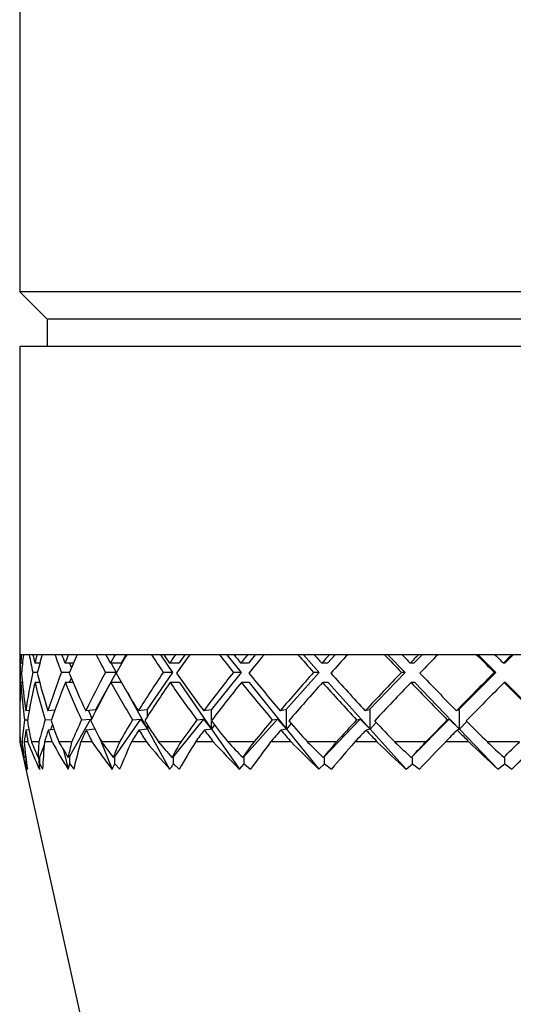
# Model space of a CAD drawing. Header units: inches. Extents: x 3 to 31.1, y 0.5 to 21.8.
# Tile 3 of 20: x 16 to 16.6, y 2.8 to 4. Entities that reach past the tile are written whole.
import ezdxf

# ---------------------------------------------------------------- set-up
doc = ezdxf.new("R2010")
doc.units = ezdxf.units.IN
doc.header["$MEASUREMENT"] = 0

msp = doc.modelspace()

# ---------------------------------------------------------------- linework, layer by layer
at = {"color": 7, "linetype": 'Continuous', "lineweight": 25}
for p, q in [((16.0125, 3.9898), (16.0125, 3.6549)), ((16.0125, 3.6549), (16.0437, 3.6237)), ((17.2625, 3.6549), (16.0125, 3.6549)), ((16.0437, 3.6237), (16.0437, 3.5924)), ((17.2312, 3.6237), (16.0437, 3.6237)), ((16.0125, 3.5924), (16.0125, 3.2393)), ((17.2625, 3.5924), (16.0125, 3.5924)), ((16.0125, 3.2393), (16.0125, 3.1915)), ((17.2625, 3.2393), (16.0125, 3.2393)), ((16.0125, 3.2393), (16.0125, 3.2393)), ((16.0143, 3.2393), (16.0131, 3.2393)), ((16.0232, 3.2393), (16.0165, 3.2393)), ((16.0321, 3.2393), (16.0275, 3.2393)), ((16.0526, 3.2393), (16.0382, 3.2393)), ((16.0682, 3.2393), (16.0605, 3.2393)), ((16.0998, 3.2393), (16.0781, 3.2393)), ((16.1217, 3.2393), (16.1109, 3.2393)), ((16.1341, 3.2393), (16.1287, 3.2296)), ((16.1633, 3.2393), (16.135, 3.2393)), ((16.1736, 3.2393), (16.1876, 3.219)), ((16.1908, 3.2393), (16.1774, 3.2393)), ((16.2016, 3.2393), (16.1949, 3.2296)), ((16.2412, 3.2393), (16.2072, 3.2393)), ((16.2496, 3.2393), (16.266, 3.219)), ((16.2735, 3.2393), (16.2579, 3.2393)), ((16.2823, 3.2393), (16.2745, 3.2296)), ((16.3312, 3.2393), (16.2925, 3.2393)), ((16.3375, 3.2393), (16.3557, 3.219)), ((16.3672, 3.2393), (16.3498, 3.2393)), ((16.3739, 3.2393), (16.3652, 3.2296)), ((16.4304, 3.2393), (16.3882, 3.2393)), ((16.4344, 3.2393), (16.4539, 3.219)), ((16.4692, 3.2393), (16.4506, 3.2393)), ((16.4734, 3.2393), (16.4641, 3.2296)), ((16.536, 3.2393), (16.4915, 3.2393)), ((16.5376, 3.2393), (16.5578, 3.219)), ((16.5763, 3.2393), (16.557, 3.2393)), ((16.5779, 3.2393), (16.5683, 3.2296)), ((16.0155, 3.2296), (16.0136, 3.2296)), ((16.0355, 3.2296), (16.0297, 3.2296)), ((16.0738, 3.2296), (16.0643, 3.2296)), ((16.0695, 3.2296), (16.0716, 3.2244)), ((16.1287, 3.2296), (16.1162, 3.2296)), ((16.117, 3.2296), (16.1229, 3.219)), ((16.1949, 3.2296), (16.184, 3.2296)), ((16.2745, 3.2296), (16.2656, 3.2296)), ((16.3652, 3.2296), (16.3585, 3.2296)), ((16.4641, 3.2296), (16.4599, 3.2296)), ((16.5683, 3.2296), (16.5666, 3.2296)), ((16.0145, 3.219), (16.0131, 3.219)), ((16.0327, 3.219), (16.0273, 3.219)), ((16.0693, 3.219), (16.0601, 3.219)), ((16.1229, 3.219), (16.0992, 3.1762)), ((16.1229, 3.219), (16.1105, 3.219)), ((16.1876, 3.219), (16.1581, 3.1762)), ((16.1876, 3.219), (16.1768, 3.219)), ((16.266, 3.219), (16.2316, 3.1762)), ((16.266, 3.219), (16.2572, 3.219)), ((16.3557, 3.219), (16.3174, 3.1762)), ((16.3557, 3.219), (16.3491, 3.219)), ((16.4539, 3.219), (16.4129, 3.1762)), ((16.4539, 3.219), (16.4497, 3.219)), ((16.5578, 3.219), (16.5153, 3.1762)), ((16.5578, 3.219), (16.5561, 3.219)), ((16.0154, 3.2075), (16.0137, 3.2075)), ((16.0353, 3.2075), (16.0299, 3.2075)), ((16.0734, 3.2075), (16.0646, 3.2075)), ((16.0712, 3.2126), (16.0692, 3.2075)), ((16.1288, 3.2075), (16.1167, 3.2075)), ((16.1955, 3.2075), (16.1847, 3.2075)), ((16.1955, 3.2075), (16.2323, 3.1541)), ((16.2753, 3.2075), (16.2664, 3.2075)), ((16.2753, 3.2075), (16.3182, 3.1541)), ((16.366, 3.2075), (16.3593, 3.2075)), ((16.366, 3.2075), (16.4138, 3.1541)), ((16.465, 3.2075), (16.4607, 3.2075)), ((16.465, 3.2075), (16.5162, 3.1541)), ((16.5692, 3.2075), (16.5675, 3.2075)), ((16.5692, 3.2075), (16.6222, 3.1541)), ((16.1362, 3.1948), (16.1588, 3.1541)), ((16.0232, 3.1755), (16.0193, 3.1751)), ((16.0527, 3.1759), (16.0447, 3.1751)), ((16.0519, 3.1758), (16.0522, 3.1745)), ((16.0992, 3.1762), (16.0882, 3.1751)), ((16.0912, 3.1754), (16.095, 3.166)), ((16.0997, 3.1754), (16.0992, 3.1762)), ((16.1581, 3.1762), (16.1483, 3.1751)), ((16.1588, 3.1753), (16.1581, 3.1762)), ((16.1588, 3.1686), (16.1588, 3.1753)), ((16.2316, 3.1762), (16.2233, 3.1751)), ((16.2323, 3.1753), (16.2316, 3.1762)), ((16.2323, 3.1641), (16.2323, 3.1753)), ((16.3174, 3.1762), (16.3108, 3.1751)), ((16.3182, 3.1753), (16.3174, 3.1762)), ((16.3182, 3.1541), (16.3182, 3.1753)), ((16.4129, 3.1762), (16.4083, 3.1751)), ((16.4138, 3.1753), (16.4129, 3.1762)), ((16.4138, 3.1541), (16.4138, 3.1753)), ((16.5153, 3.1762), (16.5128, 3.1751)), ((16.5162, 3.1753), (16.5153, 3.1762)), ((16.5162, 3.1541), (16.5162, 3.1753)), ((16.0125, 3.1685), (16.0125, 3.1587)), ((16.0178, 3.1645), (16.0213, 3.1648)), ((16.0414, 3.1645), (16.049, 3.1652)), ((16.0499, 3.1594), (16.0475, 3.1532)), ((16.0933, 3.1655), (16.0692, 3.122)), ((16.0832, 3.1645), (16.0933, 3.1655)), ((16.0933, 3.1655), (16.0941, 3.1642)), ((16.1507, 3.1655), (16.1207, 3.122)), ((16.1417, 3.1645), (16.1507, 3.1655)), ((16.1507, 3.1655), (16.1588, 3.1541)), ((16.223, 3.1655), (16.188, 3.122)), ((16.2153, 3.1645), (16.223, 3.1655)), ((16.223, 3.1655), (16.2323, 3.1541)), ((16.2323, 3.1541), (16.2323, 3.1632)), ((16.2356, 3.1588), (16.2323, 3.1541)), ((16.3078, 3.1655), (16.2688, 3.122)), ((16.3018, 3.1645), (16.3078, 3.1655)), ((16.3078, 3.1655), (16.3182, 3.1541)), ((16.3234, 3.1605), (16.3182, 3.1541)), ((16.4027, 3.1655), (16.3609, 3.122)), ((16.3984, 3.1645), (16.4027, 3.1655)), ((16.4027, 3.1655), (16.4138, 3.1541)), ((16.4208, 3.1618), (16.4138, 3.1541)), ((16.5046, 3.1655), (16.4614, 3.122)), ((16.5023, 3.1645), (16.5046, 3.1655)), ((16.5046, 3.1655), (16.5162, 3.1541)), ((16.5248, 3.1629), (16.5162, 3.1541)), ((16.0229, 3.1533), (16.0195, 3.153)), ((16.0519, 3.1536), (16.045, 3.153)), ((16.0986, 3.154), (16.0886, 3.153)), ((16.1588, 3.1541), (16.1488, 3.153)), ((16.1588, 3.1541), (16.1588, 3.1586)), ((16.1601, 3.1565), (16.1588, 3.1541)), ((16.1588, 3.1541), (16.1842, 3.108)), ((16.2323, 3.1541), (16.2239, 3.153)), ((16.2323, 3.1541), (16.2641, 3.108)), ((16.3182, 3.1541), (16.3116, 3.153)), ((16.3182, 3.1541), (16.3553, 3.108)), ((16.4138, 3.1541), (16.4092, 3.153)), ((16.4138, 3.1541), (16.4551, 3.108)), ((16.5162, 3.1541), (16.5137, 3.153)), ((16.5162, 3.1541), (16.5604, 3.108)), ((16.5762, 3.108), (16.6222, 3.1541)), ((16.015, 3.1393), (16.0128, 3.1393)), ((16.0129, 3.1376), (16.4049, 1.3693)), ((16.0217, 3.1393), (16.0176, 3.1393)), ((16.0343, 3.1393), (16.0257, 3.1393)), ((16.0496, 3.1393), (16.0408, 3.1393)), ((16.0719, 3.1393), (16.0571, 3.1393)), ((16.0953, 3.1393), (16.0822, 3.1393)), ((16.1037, 3.1441), (16.1182, 3.108)), ((16.1266, 3.1393), (16.1063, 3.1393)), ((16.1575, 3.1393), (16.1404, 3.1393)), ((16.1969, 3.1393), (16.1715, 3.1393)), ((16.2344, 3.1393), (16.2137, 3.1393)), ((16.2806, 3.1393), (16.2509, 3.1393)), ((16.3234, 3.1393), (16.2999, 3.1393)), ((16.3751, 3.1393), (16.3421, 3.1393)), ((16.422, 3.1393), (16.3964, 3.1393)), ((16.4776, 3.1393), (16.4422, 3.1393)), ((16.5272, 3.1393), (16.5002, 3.1393)), ((16.585, 3.1393), (16.5483, 3.1393)), ((16.0405, 3.1357), (16.035, 3.122)), ((16.0627, 3.1301), (16.0679, 3.108)), ((16.0175, 3.1217), (16.019, 3.122)), ((16.0192, 3.1229), (16.019, 3.122)), ((16.019, 3.122), (16.0193, 3.1211)), ((16.0193, 3.1211), (16.0193, 3.1141)), ((16.0202, 3.108), (16.0193, 3.1141)), ((16.0193, 3.1141), (16.0212, 3.108)), ((16.035, 3.122), (16.0335, 3.1217)), ((16.034, 3.1218), (16.0349, 3.108)), ((16.0349, 3.108), (16.0354, 3.1141)), ((16.0354, 3.1211), (16.035, 3.122)), ((16.0354, 3.1141), (16.0354, 3.1211)), ((16.0354, 3.1141), (16.0386, 3.108)), ((16.0692, 3.122), (16.0678, 3.1217)), ((16.0679, 3.108), (16.0698, 3.1141)), ((16.0698, 3.1211), (16.0692, 3.122)), ((16.0698, 3.1141), (16.0698, 3.1211)), ((16.0698, 3.1141), (16.0742, 3.108)), ((16.1182, 3.108), (16.1214, 3.1141)), ((16.1207, 3.122), (16.1195, 3.1217)), ((16.1214, 3.1211), (16.1207, 3.122)), ((16.1214, 3.1141), (16.1214, 3.1211)), ((16.1214, 3.1141), (16.127, 3.108)), ((16.188, 3.122), (16.1869, 3.1217)), ((16.1887, 3.1211), (16.188, 3.122)), ((16.1887, 3.1141), (16.1887, 3.1211)), ((16.1887, 3.1141), (16.1952, 3.108)), ((16.2641, 3.108), (16.2697, 3.1141)), ((16.2688, 3.122), (16.2679, 3.1217)), ((16.2697, 3.1211), (16.2688, 3.122)), ((16.2697, 3.1141), (16.2697, 3.1211)), ((16.2697, 3.1141), (16.2769, 3.108)), ((16.3553, 3.108), (16.3618, 3.1141)), ((16.3609, 3.122), (16.3602, 3.1217)), ((16.3618, 3.1211), (16.3609, 3.122)), ((16.3618, 3.1141), (16.3618, 3.1211)), ((16.3618, 3.1141), (16.3696, 3.108)), ((16.4551, 3.108), (16.4623, 3.1141)), ((16.4614, 3.122), (16.4609, 3.1217)), ((16.4623, 3.1211), (16.4614, 3.122)), ((16.4623, 3.1141), (16.4623, 3.1211)), ((16.4623, 3.1141), (16.4704, 3.108)), ((16.5604, 3.108), (16.5682, 3.1141)), ((16.5682, 3.1211), (16.5673, 3.122)), ((16.5682, 3.1141), (16.5682, 3.1211)), ((16.5682, 3.1141), (16.5762, 3.108))]:
    msp.add_line(p, q, dxfattribs=at)
for centre, major_axis, ratio, start_param, end_param in [((16.6375, 3.2075), (-0.4555, 0.4555), 0.939483, 0.765628, 0.798154), ((16.6375, 3.2287), (-0.4555, 0.4555), 0.939483, 0.79959, 0.815125), ((16.6375, 3.2305), (0.4555, 0.4555), 0.939483, 2.310932, 2.326467), ((16.6375, 3.2075), (0.4555, 0.4555), 0.939483, 2.274039, 2.30803), ((16.6375, 3.2075), (-0.4911, 0.4911), 0.787284, 0.852894, 0.88542), ((16.6375, 3.2287), (0.4911, -0.4911), 0.787284, 4.028449, 4.043984), ((16.6375, 3.2305), (0.4911, 0.4911), 0.787284, 2.223666, 2.239201), ((16.6375, 3.2075), (0.4911, 0.4911), 0.787284, 2.186772, 2.220764), ((16.6375, 3.2075), (-0.5229, 0.5229), 0.654701, 0.940161, 0.972687), ((16.6375, 3.2287), (0.5229, -0.5229), 0.654701, 4.115716, 4.131251), ((16.6375, 3.2305), (0.5229, 0.5229), 0.654701, 2.1364, 2.151934), ((16.6375, 3.2075), (0.5229, 0.5229), 0.654701, 2.099506, 2.133498), ((16.6375, 3.2075), (-0.5507, 0.5507), 0.536483, 1.027427, 1.059953), ((16.6375, 3.2287), (0.5507, -0.5507), 0.536483, 4.202982, 4.218517), ((16.6375, 3.2305), (0.5507, 0.5507), 0.536483, 2.049133, 2.064668), ((16.6375, 3.2075), (0.5507, 0.5507), 0.536483, 2.012239, 2.046231), ((16.6375, 3.2075), (-0.5744, 0.5744), 0.428865, 1.114693, 1.14722), ((16.6375, 3.2287), (0.5744, -0.5744), 0.428865, 4.290248, 4.305784), ((16.6375, 3.2305), (0.5744, 0.5744), 0.428865, 1.961867, 1.977402), ((16.6375, 3.2075), (0.5744, 0.5744), 0.428865, 1.924973, 1.958965), ((16.6375, 3.2075), (-0.5937, 0.5937), 0.329031, 1.20196, 1.234486), ((16.6375, 3.2287), (0.5937, -0.5937), 0.329031, 4.377515, 4.39305), ((16.6375, 3.2305), (0.5937, 0.5937), 0.329031, 1.8746, 1.890135), ((16.6375, 3.2075), (0.5937, 0.5937), 0.329031, 1.837706, 1.871698), ((16.6375, 3.2075), (-0.6085, 0.6085), 0.234783, 1.289226, 1.321752), ((16.6375, 3.2287), (0.6085, -0.6085), 0.234783, 4.464781, 4.480317), ((16.6375, 3.2305), (0.6085, 0.6085), 0.234783, 1.787334, 1.802869), ((16.6375, 3.2075), (0.6085, 0.6085), 0.234783, 1.75044, 1.784432), ((16.6375, 3.2075), (-0.6186, 0.6186), 0.14433, 1.376493, 1.409019), ((16.6375, 3.2287), (0.6186, -0.6186), 0.14433, 4.552048, 4.567583), ((16.6375, 3.2305), (0.6186, 0.6186), 0.14433, 1.700067, 1.715602), ((16.6375, 3.2075), (0.6186, 0.6186), 0.14433, 1.663173, 1.697165), ((16.6375, 3.2075), (-0.624, 0.624), 0.056133, 1.463759, 1.496285), ((16.6375, 3.2287), (0.624, -0.624), 0.056133, 4.639314, 4.65485), ((16.6375, 3.2305), (0.624, 0.624), 0.056133, 1.612801, 1.628336), ((16.6375, 3.2305), (0.4555, 0.4555), 0.939483, 2.343439, 2.40586), ((16.6375, 3.2287), (-0.4555, 0.4555), 0.939483, 0.833562, 0.902386), ((16.6375, 3.2305), (0.4911, 0.4911), 0.787284, 2.256173, 2.326473), ((16.6375, 3.2287), (-0.4911, 0.4911), 0.787284, 0.920829, 0.989653), ((16.6375, 3.2305), (0.5229, 0.5229), 0.654701, 2.168906, 2.239207), ((16.6375, 3.2287), (-0.5229, 0.5229), 0.654701, 1.008095, 1.076919), ((16.6375, 3.2305), (0.5507, 0.5507), 0.536483, 2.08164, 2.15194), ((16.6375, 3.2287), (-0.5507, 0.5507), 0.536483, 1.095362, 1.164186), ((16.6375, 3.2305), (0.5744, 0.5744), 0.428865, 1.994373, 2.064674), ((16.6375, 3.2287), (-0.5744, 0.5744), 0.428865, 1.182628, 1.251452), ((16.6375, 3.2305), (0.5937, 0.5937), 0.329031, 1.907107, 1.977407), ((16.6375, 3.2287), (-0.5937, 0.5937), 0.329031, 1.269894, 1.338718), ((16.6375, 3.2305), (0.6085, 0.6085), 0.234783, 1.81984, 1.890141), ((16.6375, 3.2287), (-0.6085, 0.6085), 0.234783, 1.357161, 1.425985), ((16.6375, 3.2305), (0.6186, 0.6186), 0.14433, 1.732574, 1.802874), ((16.6375, 3.2287), (-0.6186, 0.6186), 0.14433, 1.444427, 1.513251), ((16.6375, 3.2305), (0.624, 0.624), 0.056133, 1.645307, 1.715608), ((16.6375, 3.2075), (0.4555, 0.4555), 0.939483, 2.325002, 2.387387), ((16.6375, 3.2075), (-0.4555, 0.4555), 0.939483, 0.816591, 0.88535), ((16.6375, 3.2075), (0.4911, 0.4911), 0.787284, 2.237735, 2.307966), ((16.6375, 3.2075), (-0.4911, 0.4911), 0.787284, 0.903857, 0.972616), ((16.6375, 3.2075), (0.5229, 0.5229), 0.654701, 2.150469, 2.220699), ((16.6375, 3.2075), (-0.5229, 0.5229), 0.654701, 0.991124, 1.059883), ((16.6375, 3.2075), (0.5507, 0.5507), 0.536483, 2.063202, 2.133433), ((16.6375, 3.2075), (-0.5507, 0.5507), 0.536483, 1.07839, 1.147149), ((16.6375, 3.2075), (0.5744, 0.5744), 0.428865, 1.975936, 2.046166), ((16.6375, 3.2075), (-0.5744, 0.5744), 0.428865, 1.165657, 1.234416), ((16.6375, 3.2075), (0.5937, 0.5937), 0.329031, 1.88867, 1.9589), ((16.6375, 3.2075), (-0.5937, 0.5937), 0.329031, 1.252923, 1.321682), ((16.6375, 3.2075), (0.6085, 0.6085), 0.234783, 1.801403, 1.871633), ((16.6375, 3.2075), (-0.6085, 0.6085), 0.234783, 1.34019, 1.408948), ((16.6375, 3.2075), (0.6186, 0.6186), 0.14433, 1.714137, 1.784367), ((16.6375, 3.2075), (-0.6186, 0.6186), 0.14433, 1.427456, 1.496215), ((16.6375, 3.2075), (0.624, 0.624), 0.056133, 1.62687, 1.6971), ((16.6375, 3.2075), (-0.624, 0.624), 0.056133, 1.514722, 1.583481), ((16.6375, 3.2305), (0.4911, 0.4911), 0.787284, 2.343509, 2.384189), ((16.6375, 3.2287), (-0.4555, 0.4555), 0.939483, 0.920893, 0.960083), ((16.6375, 3.2305), (0.5229, 0.5229), 0.654701, 2.256243, 2.296923), ((16.6375, 3.2287), (-0.4911, 0.4911), 0.787284, 1.00816, 1.047349), ((16.6375, 3.2305), (0.5507, 0.5507), 0.536483, 2.168977, 2.209657), ((16.6375, 3.2287), (-0.5229, 0.5229), 0.654701, 1.095426, 1.134616), ((16.6375, 3.2305), (0.5744, 0.5744), 0.428865, 2.08171, 2.12239), ((16.6375, 3.2287), (-0.5507, 0.5507), 0.536483, 1.182693, 1.221882), ((16.6375, 3.2305), (0.5937, 0.5937), 0.329031, 1.994444, 2.035124), ((16.6375, 3.2287), (-0.5744, 0.5744), 0.428865, 1.269959, 1.309149), ((16.6375, 3.2305), (0.6085, 0.6085), 0.234783, 1.907177, 1.947857), ((16.6375, 3.2287), (-0.5937, 0.5937), 0.329031, 1.357226, 1.396415), ((16.6375, 3.2305), (0.6186, 0.6186), 0.14433, 1.819911, 1.860591), ((16.6375, 3.2287), (-0.6085, 0.6085), 0.234783, 1.444492, 1.483681), ((16.6375, 3.2305), (0.624, 0.624), 0.056133, 1.732644, 1.773324), ((16.6375, 3.2287), (-0.6186, 0.6186), 0.14433, 1.531759, 1.570948), ((16.6375, 3.2287), (0.466, 0.466), 0.893701, 2.412268, 2.443613), ((16.6375, 3.2075), (0.466, 0.466), 0.893701, 2.39519, 2.409397), ((16.6375, 3.2075), (0.4911, 0.4911), 0.787284, 2.325002, 2.347012), ((16.6375, 3.2075), (-0.4555, 0.4555), 0.939483, 0.903857, 0.925867), ((16.6375, 3.2075), (0.5229, 0.5229), 0.654701, 2.237735, 2.259745), ((16.6375, 3.2075), (-0.4911, 0.4911), 0.787284, 0.991124, 1.013133), ((16.6375, 3.2075), (0.5507, 0.5507), 0.536483, 2.150469, 2.172479), ((16.6375, 3.2075), (-0.5229, 0.5229), 0.654701, 1.07839, 1.1004), ((16.6375, 3.2075), (0.5744, 0.5744), 0.428865, 2.063202, 2.085212), ((16.6375, 3.2075), (-0.5507, 0.5507), 0.536483, 1.165657, 1.187666), ((16.6375, 3.2075), (0.5937, 0.5937), 0.329031, 1.975936, 1.997946), ((16.6375, 3.2075), (-0.5744, 0.5744), 0.428865, 1.252923, 1.274933), ((16.6375, 3.2075), (0.6085, 0.6085), 0.234783, 1.88867, 1.910679), ((16.6375, 3.2075), (-0.5937, 0.5937), 0.329031, 1.34019, 1.362199), ((16.6375, 3.2075), (0.6186, 0.6186), 0.14433, 1.801403, 1.823413), ((16.6375, 3.2075), (-0.6085, 0.6085), 0.234783, 1.427456, 1.449466), ((16.6375, 3.2075), (0.624, 0.624), 0.056133, 1.714137, 1.736146), ((16.6375, 3.2075), (-0.6186, 0.6186), 0.14433, 1.514722, 1.536732), ((16.6542, 3.3567), (0.4412, 0.5472), 0.888781, 2.521494, 2.571083), ((16.6543, 3.379), (0.4445, 0.5512), 0.888781, 2.553951, 2.581787), ((16.6728, 3.3809), (0.5017, 0.5538), 0.781668, 2.551068, 2.578918), ((16.6725, 3.3567), (0.4977, 0.5494), 0.781668, 2.515812, 2.565401), ((16.6282, 3.3567), (-0.3872, 0.5679), 0.933544, 1.332894, 1.382483), ((16.6281, 3.379), (-0.39, 0.5721), 0.933544, 1.365351, 1.393187), ((16.6976, 3.3809), (0.5489, 0.578), 0.647714, 2.486373, 2.514222), ((16.6972, 3.3567), (0.5446, 0.5734), 0.647714, 2.451116, 2.500705), ((16.6024, 3.3567), (-0.4977, 0.5494), 0.781668, 1.283461, 1.33305), ((16.6022, 3.379), (-0.5014, 0.5534), 0.781668, 1.315918, 1.343754), ((16.7207, 3.3809), (0.5855, 0.6038), 0.528853, 2.40872, 2.43657), ((16.72, 3.3567), (0.5808, 0.599), 0.528853, 2.373464, 2.423053), ((16.5778, 3.3567), (-0.5446, 0.5734), 0.647714, 1.348156, 1.397745), ((16.5773, 3.379), (-0.5486, 0.5776), 0.647714, 1.380614, 1.40845), ((16.7412, 3.3809), (0.6154, 0.6271), 0.42138, 2.327041, 2.354891), ((16.7403, 3.3567), (0.6106, 0.6221), 0.42138, 2.291785, 2.341374), ((16.5549, 3.3567), (-0.5808, 0.599), 0.528853, 1.425809, 1.475397), ((16.5543, 3.379), (-0.5851, 0.6034), 0.528853, 1.458266, 1.486102), ((16.7585, 3.3809), (0.6396, 0.6465), 0.322383, 2.243625, 2.271474), ((16.7576, 3.3567), (0.6345, 0.6414), 0.322383, 2.208368, 2.257957), ((16.5346, 3.3567), (-0.6106, 0.6221), 0.42138, 1.507487, 1.557076), ((16.5338, 3.379), (-0.615, 0.6267), 0.42138, 1.539945, 1.567781), ((16.7722, 3.3809), (0.658, 0.6616), 0.229529, 2.159331, 2.187181), ((16.7711, 3.3567), (0.6528, 0.6563), 0.229529, 2.124075, 2.173664), ((16.5174, 3.3567), (-0.6345, 0.6414), 0.322383, 1.590904, 1.640493), ((16.5165, 3.379), (-0.6392, 0.6461), 0.322383, 1.623362, 1.651198), ((16.7818, 3.3809), (0.6706, 0.672), 0.14088, 2.074569, 2.102418), ((16.7806, 3.3567), (0.6653, 0.6666), 0.14088, 2.039312, 2.088901), ((16.5038, 3.3567), (-0.6528, 0.6563), 0.229529, 1.675198, 1.724786), ((16.5028, 3.379), (-0.6576, 0.6611), 0.229529, 1.707655, 1.735491), ((16.787, 3.3809), (0.6773, 0.6776), 0.054744, 1.989565, 2.017415), ((16.7858, 3.3567), (0.672, 0.6722), 0.054744, 1.954309, 2.003898), ((16.4943, 3.3567), (-0.6653, 0.6666), 0.14088, 1.75996, 1.809549), ((16.4933, 3.379), (-0.6702, 0.6715), 0.14088, 1.792418, 1.820254), ((16.7876, 3.3809), (0.6782, 0.6783), 0.030428, 4.350859, 4.378708), ((16.7864, 3.3567), (0.6728, 0.6729), 0.030428, 4.364376, 4.413964)]:
    msp.add_ellipse(centre, major_axis=major_axis, ratio=ratio, start_param=start_param, end_param=end_param, dxfattribs=at)
msp.add_open_spline([(16.1842, 3.108), (16.185, 3.109), (16.1865, 3.111), (16.188, 3.1131), (16.1887, 3.1141)], degree=3, knots=[0, 0, 0, 0, 0.499916, 1, 1, 1, 1], dxfattribs=at)

doc.saveas('drawing.dxf')
